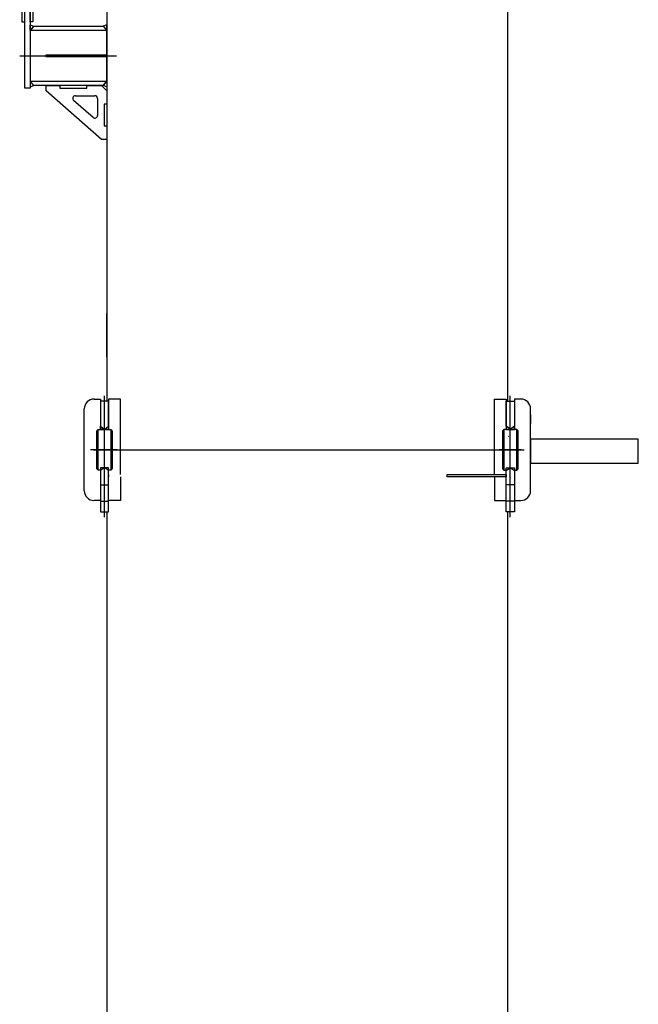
# Model space of a CAD drawing. Extents: x 8778 to 74498, y 1601 to 45347.
# Tile 16 of 52: x 48062 to 50358, y 5327 to 8978. Entities that reach past the tile are written whole.
import ezdxf

# ---------------------------------------------------------------- set-up
doc = ezdxf.new("R2010")
doc.units = 0
doc.header["$LTSCALE"] = 50
doc.header["$MEASUREMENT"] = 0
doc.linetypes.add('CENTER', pattern=[50.5, 30, -9, 2.5, -9])
doc.linetypes.add('HIDDEN', pattern=[12.6, 8.4, -4.2])
doc.layers.add('13', color=216, linetype='CONTINUOUS')

# ---------------------------------------------------------------- blocks, each defined once
blk = doc.blocks.new('*G220')
at = {"layer": '13', "color": 216, "linetype": 'CONTINUOUS'}
for p, q in [((48386, 16607.8), (48386, 7563.1)), ((49874, 7563.1), (49874, 16120.1)), ((48070.8, 9070.1), (48070.8, 8970.1)), ((48080.8, 8970.1), (48080.8, 9070.1)), ((48100.8, 9080.1), (48100.8, 8840.8)), ((48100.8, 8970.1), (48100.8, 9070.1)), ((48110.8, 9070.1), (48110.8, 8970.1)), ((48080.8, 8724.3), (48080.8, 9020.1)), ((48070.8, 8970.1), (48080.8, 8970.1)), ((48110.8, 8970.1), (48100.8, 8970.1)), ((48100.8, 8958.4), (48114.7, 8953.4)), ((48100.8, 8953.4), (48100.8, 8958.4)), ((48100.8, 8939.2), (48100.8, 8953.4)), ((48114.7, 8953.4), (48102.8, 8939.2)), ((48102.8, 8939.2), (48114.7, 8953.4)), ((48114.7, 8953.4), (48372.1, 8953.4)), ((48386, 8958.4), (48372.1, 8953.4)), ((48372.1, 8953.4), (48384, 8939.2)), ((48372.1, 8953.4), (48384, 8939.2)), ((48386, 8953.4), (48386, 8958.4)), ((48386, 8939.2), (48386, 8953.4)), ((48102.8, 8939.2), (48100.8, 8939.2)), ((48102.8, 8748.5), (48102.8, 8939.2)), ((48384, 8939.2), (48384, 8748.5)), ((48384, 8939.2), (48386, 8939.2)), ((48100.8, 8840.8), (48100.8, 8724.3)), ((48102.8, 8748.5), (48100.8, 8748.5)), ((48100.8, 8748.5), (48100.8, 8734.3)), ((48100.8, 8729.3), (48114.7, 8734.3)), ((48100.8, 8734.3), (48100.8, 8729.3)), ((48114.7, 8734.3), (48102.8, 8748.5)), ((48114.7, 8734.3), (48102.8, 8748.5)), ((48372.1, 8734.3), (48114.7, 8734.3)), ((48160.8, 8714.3), (48160.8, 8734.3)), ((48160.8, 8734.3), (48210.8, 8734.3)), ((48210.8, 8734.3), (48210.8, 8724.3)), ((48310.8, 8724.3), (48310.8, 8734.3)), ((48310.8, 8734.3), (48366, 8734.3)), ((48366, 8734.3), (48386, 8714.3)), ((48384, 8748.5), (48372.1, 8734.3)), ((48372.1, 8734.3), (48384, 8748.5)), ((48386, 8729.3), (48372.1, 8734.3)), ((48384, 8748.5), (48386, 8748.5)), ((48386, 8748.5), (48386, 8729.3)), ((48100.8, 8724.3), (48080.8, 8724.3)), ((48366, 8534.3), (48160.8, 8714.3)), ((48210.8, 8724.3), (48310.8, 8724.3)), ((48268.9, 8695.9), (48341, 8695.9)), ((48386, 8714.3), (48386, 8664.3)), ((48334.4, 8615.2), (48262.3, 8678.4)), ((48351, 8685.9), (48351, 8622.7)), ((48386, 8664.3), (48376, 8664.3)), ((48376, 8664.3), (48376, 8584.3)), ((48376, 8584.3), (48386, 8584.3)), ((48386, 8584.3), (48386, 8534.3)), ((48386, 8534.3), (48366, 8534.3)), ((48386, 7728.1), (48386, 7888.1)), ((49874, 7728.1), (49874, 7888.1)), ((48338, 7571.1), (48360, 7571.1)), ((48360, 7571.1), (48362, 7571.1)), ((48362, 7571.1), (48362, 7458.1)), ((48362, 7563.1), (48362, 7470.8)), ((48392, 7563.1), (48362, 7563.1)), ((48436, 7571.1), (48392, 7571.1)), ((48392, 7571.1), (48392, 7458.1)), ((48392, 7470.8), (48392, 7563.1)), ((48436, 7291.1), (48436, 7571.1)), ((49824, 7291.1), (49824, 7571.1)), ((49824, 7571.1), (49868, 7571.1)), ((49868, 7571.1), (49868, 7458.1)), ((49868, 7470.8), (49868, 7563.1)), ((49868, 7563.1), (49898, 7563.1)), ((49922, 7571.1), (49898, 7571.1)), ((49898, 7571.1), (49898, 7458.1)), ((49898, 7563.1), (49898, 7470.8)), ((49933, 7569.3), (49933, 7569.3)), ((48302, 7231.1), (48302, 7535.1)), ((49958, 7231.1), (49958, 7535.1)), ((49958, 7513.1), (49958, 7480.1)), ((48348, 7453.1), (48353, 7458.1)), ((48348, 7313.1), (48348, 7453.1)), ((48353, 7308.1), (48353, 7458.1)), ((48353, 7458.1), (48401, 7458.1)), ((48362, 7470.8), (48376, 7460.1)), ((48362, 7458.1), (48362, 7470.8)), ((48392, 7458.1), (48362, 7458.1)), ((48376, 7460.1), (48378, 7460.1)), ((48378, 7460.1), (48392, 7470.8)), ((48392, 7470.8), (48392, 7458.1)), ((48401, 7458.1), (48401, 7308.1)), ((48401, 7458.1), (48406, 7453.1)), ((48406, 7453.1), (48406, 7313.1)), ((49859, 7458.1), (49854, 7453.1)), ((49854, 7453.1), (49854, 7313.1)), ((49859, 7458.1), (49859, 7308.1)), ((49907, 7458.1), (49859, 7458.1)), ((49882, 7460.1), (49868, 7470.8)), ((49868, 7470.8), (49868, 7458.1)), ((49868, 7458.1), (49898, 7458.1)), ((49884, 7460.1), (49882, 7460.1)), ((49898, 7470.8), (49884, 7460.1)), ((49898, 7458.1), (49898, 7470.8)), ((49907, 7308.1), (49907, 7458.1)), ((49912, 7453.1), (49907, 7458.1)), ((49912, 7313.1), (49912, 7453.1)), ((48384.4, 7433.1), (48384.3, 7433.1)), ((49875.6, 7433.1), (49875.7, 7433.1)), ((50358, 7423.1), (49958, 7423.1)), ((49958, 7423.1), (49958, 7333.1)), ((50358, 7333.1), (50358, 7423.1)), ((48353, 7308.1), (48348, 7313.1)), ((48362, 7308.1), (48353, 7308.1)), ((48376, 7316), (48362, 7306.7)), ((48392, 7316), (48362, 7316)), ((48362, 7316), (48362, 7306.7)), ((48362, 7306.7), (48362, 7153.1)), ((48378, 7316), (48376, 7316)), ((48392, 7306.7), (48378, 7316)), ((48392, 7306.7), (48392, 7316)), ((48401, 7308.1), (48392, 7308.1)), ((48392, 7153.1), (48392, 7306.7)), ((48406, 7313.1), (48401, 7308.1)), ((49854, 7313.1), (49859, 7308.1)), ((49859, 7308.1), (49868, 7308.1)), ((49868, 7306.7), (49882, 7316)), ((49868, 7306.7), (49868, 7316)), ((49868, 7316), (49898, 7316)), ((49868, 7153.1), (49868, 7306.7)), ((49882, 7316), (49884, 7316)), ((49884, 7316), (49898, 7306.7)), ((49898, 7316), (49898, 7306.7)), ((49898, 7308.1), (49907, 7308.1)), ((49898, 7306.7), (49898, 7153.1)), ((49907, 7308.1), (49912, 7313.1)), ((49958, 7333.1), (50358, 7333.1)), ((48392, 7291.1), (48392, 7283.1)), ((48436, 7283.1), (48436, 7195.1)), ((49648, 7283.1), (49648, 7291.1)), ((49648, 7291.1), (49868, 7291.1)), ((49868, 7283.1), (49648, 7283.1)), ((49824, 7283.1), (49824, 7195.1)), ((49868, 7291.1), (49868, 7283.1)), ((48362, 7195.1), (48338, 7195.1)), ((48436, 7195.1), (48392, 7195.1)), ((49824, 7195.1), (49868, 7195.1)), ((49898, 7195.1), (49922, 7195.1)), ((48362, 7153.1), (48392, 7153.1)), ((48386, 7153.1), (48386, 3234.5)), ((49898, 7153.1), (49868, 7153.1)), ((49874, 6504), (49874, 7153.1)), ((49874, 3705.1), (49874, 6504))]:
    blk.add_line(p, q, dxfattribs=at)
at = {"layer": '13', "color": 216, "linetype": 'HIDDEN'}
for p, q in [((48102.8, 8939.2), (48384, 8939.2)), ((48160.8, 8839.8), (48160.8, 8847.8)), ((48160.8, 8847.8), (48386, 8847.8)), ((48386, 8839.8), (48160.8, 8839.8)), ((48386, 8847.8), (48386, 8839.8)), ((48384, 8748.5), (48102.8, 8748.5)), ((48362, 7253.1), (48392, 7253.1)), ((49898, 7253.1), (49868, 7253.1)), ((48362, 7193.1), (48392, 7193.1)), ((49898, 7193.1), (49868, 7193.1))]:
    blk.add_line(p, q, dxfattribs=at)
at = {"layer": '13', "color": 216, "linetype": 'CENTER'}
for p, q in [((48062.2, 8843.8), (48421.3, 8843.8)), ((48377, 7133.7), (48377, 7583.1)), ((49883, 7133.7), (49883, 7583.1)), ((48423.4, 7383.1), (48325.4, 7383.1)), ((48336.4, 7383.1), (48417.9, 7383.1)), ((48417.9, 7383.1), (49842.1, 7383.1)), ((49836.6, 7383.1), (49934.6, 7383.1)), ((49923.6, 7383.1), (49842.1, 7383.1))]:
    blk.add_line(p, q, dxfattribs=at)
at = {"layer": '13', "color": 216, "linetype": 'CONTINUOUS'}
for centre, radius, start, end in [((48268.9, 8685.9), 10, 90, -131.2414), ((48341, 8685.9), 10, 0, 89.9913), ((48341, 8622.7), 10, -131.254, 0.0121), ((48338, 7535.1), 36, 90, -179.9988), ((49922, 7535.1), 36, 0, 89.9988), ((49922, 7535.1), 36, 51.0447, 72.2369), ((48338, 7231.1), 36, 180, -90.0085), ((49922, 7231.1), 36, -90, 0.0037)]:
    blk.add_arc(centre, radius, start, end, dxfattribs=at)

msp = doc.modelspace()

# ---------------------------------------------------------------- block references
at = {"layer": '13', "color": 216, "linetype": 'CONTINUOUS'}
msp.add_blockref('*G220', (0, 0), dxfattribs=at)

doc.saveas('drawing.dxf')
